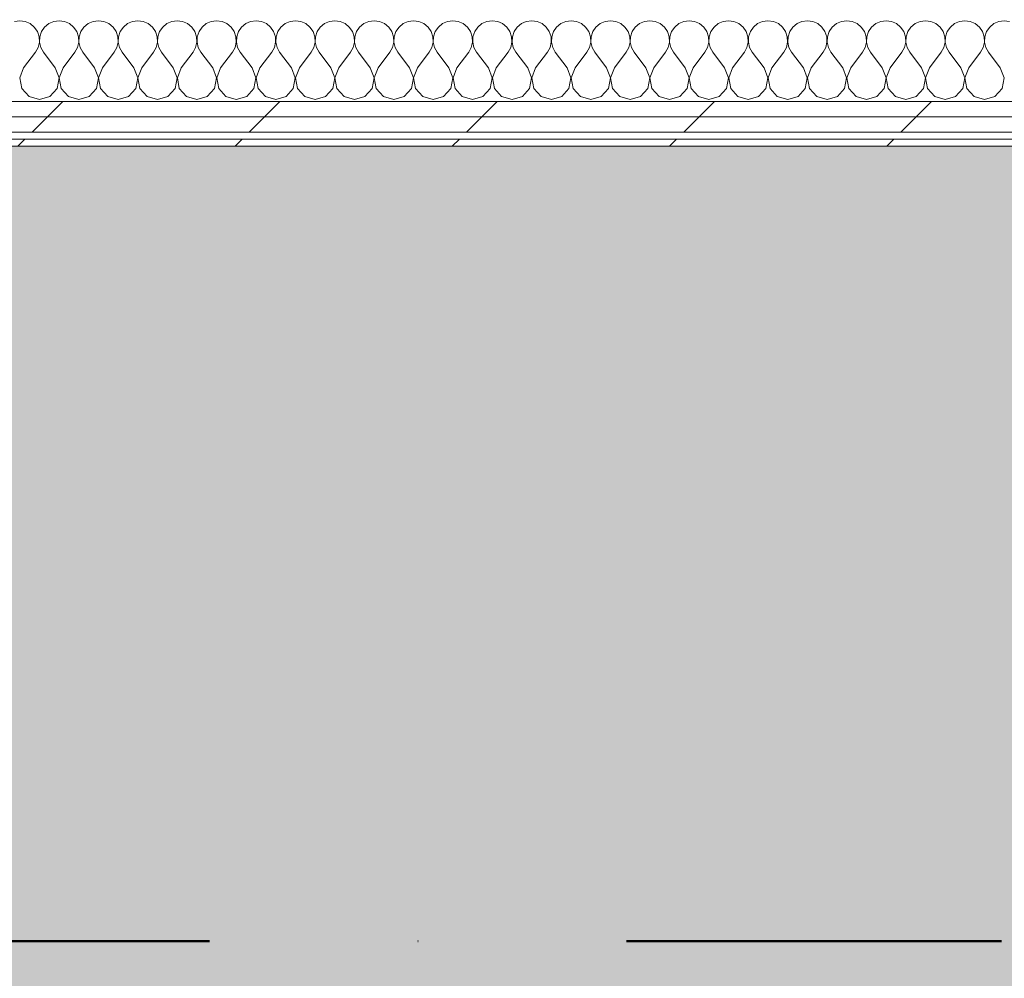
# Model space of a CAD drawing. Header units: millimetres. Extents: x -30280 to 19093, y -19247 to 4746.
# Tile 159 of 198: x -5500 to -4667, y -17788 to -16977. Entities that reach past the tile are written whole.
import ezdxf

# ---------------------------------------------------------------- set-up
doc = ezdxf.new("R2010")
doc.units = ezdxf.units.MM
doc.header["$MEASUREMENT"] = 0
doc.linetypes.add('Punto & Rayas', pattern=[670.277762, 317.5, -176.388889, 0, -176.388874])
doc.linetypes.add('Wipeout_Contour', pattern=[1000, 0, -1000])
for name, color, linetype, lineweight, true_color in [('01_2D_Ambit_Pluma_Nº__242', 7, 'Continuous', 50, 0xfb0013), ('14_PAV_Paviment existent_Pluma_Nº__197', 7, 'Continuous', 0, 0xffe68e), ('Nuevo_08_E_Envans secs_Pluma_Nº__102', 7, 'Continuous', 5, 0xcccccc), ('Nuevo_08_E_Envans secs_Pluma_Nº__171', 171, 'Continuous', 13, 0xaaaaff), ('Nuevo_08_E_Envans secs_Pluma_Nº__177', 7, 'Continuous', 15, 0xf7e046)]:
    doc.layers.add(name, color=color, linetype=linetype, lineweight=lineweight, true_color=true_color)
doc.layers.add('14_PAV_Paviment existent', color=7, linetype='Continuous')
doc.layers.add('Nuevo_08_E_Envans secs', color=7, linetype='Continuous')
doc.layers.add('Nuevo_08_E_Envans secs_Pluma_Nº__1', color=7, linetype='Continuous', lineweight=5)
pattern_1 = [(45, (0, 0), (-183.8478, 183.8478), [195, -65]), (45, (7e-14, 183.85), (-183.8478, 183.8478), [195, -65])]

# ---------------------------------------------------------------- blocks, each defined once
blk = doc.blocks.new('Forjado_5_1', base_point=(6678.89, -19246.58))
at = {"layer": '14_PAV_Paviment existent_Pluma_Nº__197', "linetype": 'Continuous', "lineweight": 0, "true_color": 0xffe68e}
blk.add_hatch(color=41, dxfattribs=at).paths.add_polyline_path([(6678.89, -19246.58), (6678.89, -17083.98), (-28038.68, -17083.98), (-28050.85, -19246.58)])
at = {"layer": '14_PAV_Paviment existent_Pluma_Nº__197', "color": 41, "linetype": 'Continuous', "lineweight": 0, "true_color": 0xffe68e, "flags": 128}
blk.add_lwpolyline([(6678.89, -19246.58), (-28050.85, -19246.58), (-28038.68, -17083.98), (6678.89, -17083.98)], close=True, dxfattribs=at)
blk = doc.blocks.new('*X139')
at = {"layer": 'Nuevo_08_E_Envans secs_Pluma_Nº__102', "color": 254, "linetype": 'Continuous', "lineweight": 5, "true_color": 0xcccccc}
for p, q in [((-5500, -16977.64), (-5504.55, -16978.28)), ((-5495.45, -16978.28), (-5500, -16977.64)), ((-5491.24, -16980.13), (-5495.45, -16978.28)), ((-5487.7, -16983.07), (-5491.24, -16980.13)), ((-5485.09, -16986.86), (-5487.7, -16983.07)), ((-5478.97, -16983.07), (-5481.57, -16986.86)), ((-5475.43, -16980.13), (-5478.97, -16983.07)), ((-5471.22, -16978.28), (-5475.43, -16980.13)), ((-5466.67, -16977.64), (-5471.22, -16978.28)), ((-5462.11, -16978.28), (-5466.67, -16977.64)), ((-5457.9, -16980.13), (-5462.11, -16978.28)), ((-5454.36, -16983.07), (-5457.9, -16980.13)), ((-5451.76, -16986.86), (-5454.36, -16983.07)), ((-5445.64, -16983.07), (-5448.24, -16986.86)), ((-5442.1, -16980.13), (-5445.64, -16983.07)), ((-5437.89, -16978.28), (-5442.1, -16980.13)), ((-5433.33, -16977.64), (-5437.89, -16978.28)), ((-5428.78, -16978.28), (-5433.33, -16977.64)), ((-5424.57, -16980.13), (-5428.78, -16978.28)), ((-5421.03, -16983.07), (-5424.57, -16980.13)), ((-5418.43, -16986.86), (-5421.03, -16983.07)), ((-5412.3, -16983.07), (-5414.91, -16986.86)), ((-5408.76, -16980.13), (-5412.3, -16983.07)), ((-5404.55, -16978.28), (-5408.76, -16980.13)), ((-5400, -16977.64), (-5404.55, -16978.28)), ((-5395.45, -16978.28), (-5400, -16977.64)), ((-5391.24, -16980.13), (-5395.45, -16978.28)), ((-5387.7, -16983.07), (-5391.24, -16980.13)), ((-5385.09, -16986.86), (-5387.7, -16983.07)), ((-5378.97, -16983.07), (-5381.57, -16986.86)), ((-5375.43, -16980.13), (-5378.97, -16983.07)), ((-5371.22, -16978.28), (-5375.43, -16980.13)), ((-5366.67, -16977.64), (-5371.22, -16978.28)), ((-5362.11, -16978.28), (-5366.67, -16977.64)), ((-5357.9, -16980.13), (-5362.11, -16978.28)), ((-5354.36, -16983.07), (-5357.9, -16980.13)), ((-5351.76, -16986.86), (-5354.36, -16983.07)), ((-5345.64, -16983.07), (-5348.24, -16986.86)), ((-5342.1, -16980.13), (-5345.64, -16983.07)), ((-5337.89, -16978.28), (-5342.1, -16980.13)), ((-5333.33, -16977.64), (-5337.89, -16978.28)), ((-5328.78, -16978.28), (-5333.33, -16977.64)), ((-5324.57, -16980.13), (-5328.78, -16978.28)), ((-5321.03, -16983.07), (-5324.57, -16980.13)), ((-5318.43, -16986.86), (-5321.03, -16983.07)), ((-5312.3, -16983.07), (-5314.91, -16986.86)), ((-5308.76, -16980.13), (-5312.3, -16983.07)), ((-5304.55, -16978.28), (-5308.76, -16980.13)), ((-5300, -16977.64), (-5304.55, -16978.28)), ((-5295.45, -16978.28), (-5300, -16977.64)), ((-5291.24, -16980.13), (-5295.45, -16978.28)), ((-5287.7, -16983.07), (-5291.24, -16980.13)), ((-5285.09, -16986.86), (-5287.7, -16983.07)), ((-5278.97, -16983.07), (-5281.57, -16986.86)), ((-5275.43, -16980.13), (-5278.97, -16983.07)), ((-5271.22, -16978.28), (-5275.43, -16980.13)), ((-5266.67, -16977.64), (-5271.22, -16978.28)), ((-5262.11, -16978.28), (-5266.67, -16977.64)), ((-5257.9, -16980.13), (-5262.11, -16978.28)), ((-5254.36, -16983.07), (-5257.9, -16980.13)), ((-5251.76, -16986.86), (-5254.36, -16983.07)), ((-5245.64, -16983.07), (-5248.24, -16986.86)), ((-5242.1, -16980.13), (-5245.64, -16983.07)), ((-5237.89, -16978.28), (-5242.1, -16980.13)), ((-5233.33, -16977.64), (-5237.89, -16978.28)), ((-5228.78, -16978.28), (-5233.33, -16977.64)), ((-5224.57, -16980.13), (-5228.78, -16978.28)), ((-5221.03, -16983.07), (-5224.57, -16980.13)), ((-5218.43, -16986.86), (-5221.03, -16983.07)), ((-5212.3, -16983.07), (-5214.91, -16986.86)), ((-5208.76, -16980.13), (-5212.3, -16983.07)), ((-5204.55, -16978.28), (-5208.76, -16980.13)), ((-5200, -16977.64), (-5204.55, -16978.28)), ((-5195.45, -16978.28), (-5200, -16977.64)), ((-5191.24, -16980.13), (-5195.45, -16978.28)), ((-5187.7, -16983.07), (-5191.24, -16980.13)), ((-5185.09, -16986.86), (-5187.7, -16983.07)), ((-5178.97, -16983.07), (-5181.57, -16986.86)), ((-5175.43, -16980.13), (-5178.97, -16983.07)), ((-5171.22, -16978.28), (-5175.43, -16980.13)), ((-5166.67, -16977.64), (-5171.22, -16978.28)), ((-5162.11, -16978.28), (-5166.67, -16977.64)), ((-5157.9, -16980.13), (-5162.11, -16978.28)), ((-5154.36, -16983.07), (-5157.9, -16980.13)), ((-5151.76, -16986.86), (-5154.36, -16983.07)), ((-5145.64, -16983.07), (-5148.24, -16986.86)), ((-5142.1, -16980.13), (-5145.64, -16983.07)), ((-5137.89, -16978.28), (-5142.1, -16980.13)), ((-5133.33, -16977.64), (-5137.89, -16978.28)), ((-5128.78, -16978.28), (-5133.33, -16977.64)), ((-5124.57, -16980.13), (-5128.78, -16978.28)), ((-5121.03, -16983.07), (-5124.57, -16980.13)), ((-5118.43, -16986.86), (-5121.03, -16983.07)), ((-5112.3, -16983.07), (-5114.91, -16986.86)), ((-5108.76, -16980.13), (-5112.3, -16983.07)), ((-5104.55, -16978.28), (-5108.76, -16980.13)), ((-5100, -16977.64), (-5104.55, -16978.28)), ((-5095.45, -16978.28), (-5100, -16977.64)), ((-5091.24, -16980.13), (-5095.45, -16978.28)), ((-5087.7, -16983.07), (-5091.24, -16980.13)), ((-5085.09, -16986.86), (-5087.7, -16983.07)), ((-5078.97, -16983.07), (-5081.57, -16986.86)), ((-5075.43, -16980.13), (-5078.97, -16983.07)), ((-5071.22, -16978.28), (-5075.43, -16980.13)), ((-5066.67, -16977.64), (-5071.22, -16978.28)), ((-5062.11, -16978.28), (-5066.67, -16977.64)), ((-5057.9, -16980.13), (-5062.11, -16978.28)), ((-5054.36, -16983.07), (-5057.9, -16980.13)), ((-5051.76, -16986.86), (-5054.36, -16983.07)), ((-5045.64, -16983.07), (-5048.24, -16986.86)), ((-5042.1, -16980.13), (-5045.64, -16983.07)), ((-5037.89, -16978.28), (-5042.1, -16980.13)), ((-5033.33, -16977.64), (-5037.89, -16978.28)), ((-5028.78, -16978.28), (-5033.33, -16977.64)), ((-5024.57, -16980.13), (-5028.78, -16978.28)), ((-5021.03, -16983.07), (-5024.57, -16980.13)), ((-5018.43, -16986.86), (-5021.03, -16983.07)), ((-5012.3, -16983.07), (-5014.91, -16986.86)), ((-5008.76, -16980.13), (-5012.3, -16983.07)), ((-5004.55, -16978.28), (-5008.76, -16980.13)), ((-5000, -16977.64), (-5004.55, -16978.28)), ((-4995.45, -16978.28), (-5000, -16977.64)), ((-4991.24, -16980.13), (-4995.45, -16978.28)), ((-4987.7, -16983.07), (-4991.24, -16980.13)), ((-4985.09, -16986.86), (-4987.7, -16983.07)), ((-4978.97, -16983.07), (-4981.57, -16986.86)), ((-4975.43, -16980.13), (-4978.97, -16983.07)), ((-4971.22, -16978.28), (-4975.43, -16980.13)), ((-4966.67, -16977.64), (-4971.22, -16978.28)), ((-4962.11, -16978.28), (-4966.67, -16977.64)), ((-4957.9, -16980.13), (-4962.11, -16978.28)), ((-4954.36, -16983.07), (-4957.9, -16980.13)), ((-4951.76, -16986.86), (-4954.36, -16983.07)), ((-4945.64, -16983.07), (-4948.24, -16986.86)), ((-4942.1, -16980.13), (-4945.64, -16983.07)), ((-4937.89, -16978.28), (-4942.1, -16980.13)), ((-4933.33, -16977.64), (-4937.89, -16978.28)), ((-4928.78, -16978.28), (-4933.33, -16977.64)), ((-4924.57, -16980.13), (-4928.78, -16978.28)), ((-4921.03, -16983.07), (-4924.57, -16980.13)), ((-4918.43, -16986.86), (-4921.03, -16983.07)), ((-4912.3, -16983.07), (-4914.91, -16986.86)), ((-4908.76, -16980.13), (-4912.3, -16983.07)), ((-4904.55, -16978.28), (-4908.76, -16980.13)), ((-4900, -16977.64), (-4904.55, -16978.28)), ((-4895.45, -16978.28), (-4900, -16977.64)), ((-4891.24, -16980.13), (-4895.45, -16978.28)), ((-4887.7, -16983.07), (-4891.24, -16980.13)), ((-4885.09, -16986.86), (-4887.7, -16983.07)), ((-4878.97, -16983.07), (-4881.57, -16986.86)), ((-4875.43, -16980.13), (-4878.97, -16983.07)), ((-4871.22, -16978.28), (-4875.43, -16980.13)), ((-4866.67, -16977.64), (-4871.22, -16978.28)), ((-4862.11, -16978.28), (-4866.67, -16977.64)), ((-4857.9, -16980.13), (-4862.11, -16978.28)), ((-4854.36, -16983.07), (-4857.9, -16980.13)), ((-4851.76, -16986.86), (-4854.36, -16983.07)), ((-4845.64, -16983.07), (-4848.24, -16986.86)), ((-4842.1, -16980.13), (-4845.64, -16983.07)), ((-4837.89, -16978.28), (-4842.1, -16980.13)), ((-4833.33, -16977.64), (-4837.89, -16978.28)), ((-4828.78, -16978.28), (-4833.33, -16977.64)), ((-4824.57, -16980.13), (-4828.78, -16978.28)), ((-4821.03, -16983.07), (-4824.57, -16980.13)), ((-4818.43, -16986.86), (-4821.03, -16983.07)), ((-4812.3, -16983.07), (-4814.91, -16986.86)), ((-4808.76, -16980.13), (-4812.3, -16983.07)), ((-4804.55, -16978.28), (-4808.76, -16980.13)), ((-4800, -16977.64), (-4804.55, -16978.28)), ((-4795.45, -16978.28), (-4800, -16977.64)), ((-4791.24, -16980.13), (-4795.45, -16978.28)), ((-4787.7, -16983.07), (-4791.24, -16980.13)), ((-4785.09, -16986.86), (-4787.7, -16983.07)), ((-4778.97, -16983.07), (-4781.57, -16986.86)), ((-4775.43, -16980.13), (-4778.97, -16983.07)), ((-4771.22, -16978.28), (-4775.43, -16980.13)), ((-4766.67, -16977.64), (-4771.22, -16978.28)), ((-4762.11, -16978.28), (-4766.67, -16977.64)), ((-4757.9, -16980.13), (-4762.11, -16978.28)), ((-4754.36, -16983.07), (-4757.9, -16980.13)), ((-4751.76, -16986.86), (-4754.36, -16983.07)), ((-4745.64, -16983.07), (-4748.24, -16986.86)), ((-4742.1, -16980.13), (-4745.64, -16983.07)), ((-4737.89, -16978.28), (-4742.1, -16980.13)), ((-4733.33, -16977.64), (-4737.89, -16978.28)), ((-4728.78, -16978.28), (-4733.33, -16977.64)), ((-4724.57, -16980.13), (-4728.78, -16978.28)), ((-4721.03, -16983.07), (-4724.57, -16980.13)), ((-4718.43, -16986.86), (-4721.03, -16983.07)), ((-4712.3, -16983.07), (-4714.91, -16986.86)), ((-4708.76, -16980.13), (-4712.3, -16983.07)), ((-4704.55, -16978.28), (-4708.76, -16980.13)), ((-4700, -16977.64), (-4704.55, -16978.28)), ((-4695.45, -16978.28), (-4700, -16977.64)), ((-4691.24, -16980.13), (-4695.45, -16978.28)), ((-4687.7, -16983.07), (-4691.24, -16980.13)), ((-4685.09, -16986.86), (-4687.7, -16983.07)), ((-4678.97, -16983.07), (-4681.57, -16986.86)), ((-4675.43, -16980.13), (-4678.97, -16983.07)), ((-4671.22, -16978.28), (-4675.43, -16980.13)), ((-4666.67, -16977.64), (-4671.22, -16978.28)), ((-4662.11, -16978.28), (-4666.67, -16977.64)), ((-5483.62, -16991.21), (-5485.09, -16986.86)), ((-5483.4, -16995.81), (-5483.62, -16991.21)), ((-5483.04, -16991.21), (-5483.27, -16995.81)), ((-5481.57, -16986.86), (-5483.04, -16991.21)), ((-5450.29, -16991.21), (-5451.76, -16986.86)), ((-5450.07, -16995.81), (-5450.29, -16991.21)), ((-5449.71, -16991.21), (-5449.93, -16995.81)), ((-5448.24, -16986.86), (-5449.71, -16991.21)), ((-5416.96, -16991.21), (-5418.43, -16986.86)), ((-5416.73, -16995.81), (-5416.96, -16991.21)), ((-5416.38, -16991.21), (-5416.6, -16995.81)), ((-5414.91, -16986.86), (-5416.38, -16991.21)), ((-5383.62, -16991.21), (-5385.09, -16986.86)), ((-5383.4, -16995.81), (-5383.62, -16991.21)), ((-5383.04, -16991.21), (-5383.27, -16995.81)), ((-5381.57, -16986.86), (-5383.04, -16991.21)), ((-5350.29, -16991.21), (-5351.76, -16986.86)), ((-5350.07, -16995.81), (-5350.29, -16991.21)), ((-5349.71, -16991.21), (-5349.93, -16995.81)), ((-5348.24, -16986.86), (-5349.71, -16991.21)), ((-5316.96, -16991.21), (-5318.43, -16986.86)), ((-5316.73, -16995.81), (-5316.96, -16991.21)), ((-5316.38, -16991.21), (-5316.6, -16995.81)), ((-5314.91, -16986.86), (-5316.38, -16991.21)), ((-5283.62, -16991.21), (-5285.09, -16986.86)), ((-5283.4, -16995.81), (-5283.62, -16991.21)), ((-5283.04, -16991.21), (-5283.27, -16995.81)), ((-5281.57, -16986.86), (-5283.04, -16991.21)), ((-5250.29, -16991.21), (-5251.76, -16986.86)), ((-5250.07, -16995.81), (-5250.29, -16991.21)), ((-5249.71, -16991.21), (-5249.93, -16995.81)), ((-5248.24, -16986.86), (-5249.71, -16991.21)), ((-5216.96, -16991.21), (-5218.43, -16986.86)), ((-5216.73, -16995.81), (-5216.96, -16991.21)), ((-5216.38, -16991.21), (-5216.6, -16995.81)), ((-5214.91, -16986.86), (-5216.38, -16991.21)), ((-5183.62, -16991.21), (-5185.09, -16986.86)), ((-5183.4, -16995.81), (-5183.62, -16991.21)), ((-5183.04, -16991.21), (-5183.27, -16995.81)), ((-5181.57, -16986.86), (-5183.04, -16991.21)), ((-5150.29, -16991.21), (-5151.76, -16986.86)), ((-5150.07, -16995.81), (-5150.29, -16991.21)), ((-5149.71, -16991.21), (-5149.93, -16995.81)), ((-5148.24, -16986.86), (-5149.71, -16991.21)), ((-5116.96, -16991.21), (-5118.43, -16986.86)), ((-5116.73, -16995.81), (-5116.96, -16991.21)), ((-5116.38, -16991.21), (-5116.6, -16995.81)), ((-5114.91, -16986.86), (-5116.38, -16991.21)), ((-5083.62, -16991.21), (-5085.09, -16986.86)), ((-5083.4, -16995.81), (-5083.62, -16991.21)), ((-5083.04, -16991.21), (-5083.27, -16995.81)), ((-5081.57, -16986.86), (-5083.04, -16991.21)), ((-5050.29, -16991.21), (-5051.76, -16986.86)), ((-5050.07, -16995.81), (-5050.29, -16991.21)), ((-5049.71, -16991.21), (-5049.93, -16995.81)), ((-5048.24, -16986.86), (-5049.71, -16991.21)), ((-5016.96, -16991.21), (-5018.43, -16986.86)), ((-5016.73, -16995.81), (-5016.96, -16991.21)), ((-5016.38, -16991.21), (-5016.6, -16995.81)), ((-5014.91, -16986.86), (-5016.38, -16991.21)), ((-4983.62, -16991.21), (-4985.09, -16986.86)), ((-4983.4, -16995.81), (-4983.62, -16991.21)), ((-4983.04, -16991.21), (-4983.27, -16995.81)), ((-4981.57, -16986.86), (-4983.04, -16991.21)), ((-4950.29, -16991.21), (-4951.76, -16986.86)), ((-4950.07, -16995.81), (-4950.29, -16991.21)), ((-4949.71, -16991.21), (-4949.93, -16995.81)), ((-4948.24, -16986.86), (-4949.71, -16991.21)), ((-4916.96, -16991.21), (-4918.43, -16986.86)), ((-4916.73, -16995.81), (-4916.96, -16991.21)), ((-4916.38, -16991.21), (-4916.6, -16995.81)), ((-4914.91, -16986.86), (-4916.38, -16991.21)), ((-4883.62, -16991.21), (-4885.09, -16986.86)), ((-4883.4, -16995.81), (-4883.62, -16991.21)), ((-4883.04, -16991.21), (-4883.27, -16995.81)), ((-4881.57, -16986.86), (-4883.04, -16991.21)), ((-4850.29, -16991.21), (-4851.76, -16986.86)), ((-4850.07, -16995.81), (-4850.29, -16991.21)), ((-4849.71, -16991.21), (-4849.93, -16995.81)), ((-4848.24, -16986.86), (-4849.71, -16991.21)), ((-4816.96, -16991.21), (-4818.43, -16986.86)), ((-4816.73, -16995.81), (-4816.96, -16991.21)), ((-4816.38, -16991.21), (-4816.6, -16995.81)), ((-4814.91, -16986.86), (-4816.38, -16991.21)), ((-4783.62, -16991.21), (-4785.09, -16986.86)), ((-4783.4, -16995.81), (-4783.62, -16991.21)), ((-4783.04, -16991.21), (-4783.27, -16995.81)), ((-4781.57, -16986.86), (-4783.04, -16991.21)), ((-4750.29, -16991.21), (-4751.76, -16986.86)), ((-4750.07, -16995.81), (-4750.29, -16991.21)), ((-4749.71, -16991.21), (-4749.93, -16995.81)), ((-4748.24, -16986.86), (-4749.71, -16991.21)), ((-4716.96, -16991.21), (-4718.43, -16986.86)), ((-4716.73, -16995.81), (-4716.96, -16991.21)), ((-4716.38, -16991.21), (-4716.6, -16995.81)), ((-4714.91, -16986.86), (-4716.38, -16991.21)), ((-4683.62, -16991.21), (-4685.09, -16986.86)), ((-4683.4, -16995.81), (-4683.62, -16991.21)), ((-4683.04, -16991.21), (-4683.27, -16995.81)), ((-4681.57, -16986.86), (-4683.04, -16991.21)), ((-5486.67, -17004.31), (-5484.44, -17000.28)), ((-5484.44, -17000.28), (-5483.4, -16995.81)), ((-5483.27, -16995.81), (-5482.23, -17000.28)), ((-5482.23, -17000.28), (-5480, -17004.31)), ((-5453.33, -17004.31), (-5451.11, -17000.28)), ((-5451.11, -17000.28), (-5450.07, -16995.81)), ((-5449.93, -16995.81), (-5448.89, -17000.28)), ((-5448.89, -17000.28), (-5446.67, -17004.31)), ((-5420, -17004.31), (-5417.77, -17000.28)), ((-5417.77, -17000.28), (-5416.73, -16995.81)), ((-5416.6, -16995.81), (-5415.56, -17000.28)), ((-5415.56, -17000.28), (-5413.33, -17004.31)), ((-5386.67, -17004.31), (-5384.44, -17000.28)), ((-5384.44, -17000.28), (-5383.4, -16995.81)), ((-5383.27, -16995.81), (-5382.23, -17000.28)), ((-5382.23, -17000.28), (-5380, -17004.31)), ((-5353.33, -17004.31), (-5351.11, -17000.28)), ((-5351.11, -17000.28), (-5350.07, -16995.81)), ((-5349.93, -16995.81), (-5348.89, -17000.28)), ((-5348.89, -17000.28), (-5346.67, -17004.31)), ((-5320, -17004.31), (-5317.77, -17000.28)), ((-5317.77, -17000.28), (-5316.73, -16995.81)), ((-5316.6, -16995.81), (-5315.56, -17000.28)), ((-5315.56, -17000.28), (-5313.33, -17004.31)), ((-5286.67, -17004.31), (-5284.44, -17000.28)), ((-5284.44, -17000.28), (-5283.4, -16995.81)), ((-5283.27, -16995.81), (-5282.23, -17000.28)), ((-5282.23, -17000.28), (-5280, -17004.31)), ((-5253.33, -17004.31), (-5251.11, -17000.28)), ((-5251.11, -17000.28), (-5250.07, -16995.81)), ((-5249.93, -16995.81), (-5248.89, -17000.28)), ((-5248.89, -17000.28), (-5246.67, -17004.31)), ((-5220, -17004.31), (-5217.77, -17000.28)), ((-5217.77, -17000.28), (-5216.73, -16995.81)), ((-5216.6, -16995.81), (-5215.56, -17000.28)), ((-5215.56, -17000.28), (-5213.33, -17004.31)), ((-5186.67, -17004.31), (-5184.44, -17000.28)), ((-5184.44, -17000.28), (-5183.4, -16995.81)), ((-5183.27, -16995.81), (-5182.23, -17000.28)), ((-5182.23, -17000.28), (-5180, -17004.31)), ((-5153.33, -17004.31), (-5151.11, -17000.28)), ((-5151.11, -17000.28), (-5150.07, -16995.81)), ((-5149.93, -16995.81), (-5148.89, -17000.28)), ((-5148.89, -17000.28), (-5146.67, -17004.31)), ((-5120, -17004.31), (-5117.77, -17000.28)), ((-5117.77, -17000.28), (-5116.73, -16995.81)), ((-5116.6, -16995.81), (-5115.56, -17000.28)), ((-5115.56, -17000.28), (-5113.33, -17004.31)), ((-5086.67, -17004.31), (-5084.44, -17000.28)), ((-5084.44, -17000.28), (-5083.4, -16995.81)), ((-5083.27, -16995.81), (-5082.23, -17000.28)), ((-5082.23, -17000.28), (-5080, -17004.31)), ((-5053.33, -17004.31), (-5051.11, -17000.28)), ((-5051.11, -17000.28), (-5050.07, -16995.81)), ((-5049.93, -16995.81), (-5048.89, -17000.28)), ((-5048.89, -17000.28), (-5046.67, -17004.31)), ((-5020, -17004.31), (-5017.77, -17000.28)), ((-5017.77, -17000.28), (-5016.73, -16995.81)), ((-5016.6, -16995.81), (-5015.56, -17000.28)), ((-5015.56, -17000.28), (-5013.33, -17004.31)), ((-4986.67, -17004.31), (-4984.44, -17000.28)), ((-4984.44, -17000.28), (-4983.4, -16995.81)), ((-4983.27, -16995.81), (-4982.23, -17000.28)), ((-4982.23, -17000.28), (-4980, -17004.31)), ((-4953.33, -17004.31), (-4951.11, -17000.28)), ((-4951.11, -17000.28), (-4950.07, -16995.81)), ((-4949.93, -16995.81), (-4948.89, -17000.28)), ((-4948.89, -17000.28), (-4946.67, -17004.31)), ((-4920, -17004.31), (-4917.77, -17000.28)), ((-4917.77, -17000.28), (-4916.73, -16995.81)), ((-4916.6, -16995.81), (-4915.56, -17000.28)), ((-4915.56, -17000.28), (-4913.33, -17004.31)), ((-4886.67, -17004.31), (-4884.44, -17000.28)), ((-4884.44, -17000.28), (-4883.4, -16995.81)), ((-4883.27, -16995.81), (-4882.23, -17000.28)), ((-4882.23, -17000.28), (-4880, -17004.31)), ((-4853.33, -17004.31), (-4851.11, -17000.28)), ((-4851.11, -17000.28), (-4850.07, -16995.81)), ((-4849.93, -16995.81), (-4848.89, -17000.28)), ((-4848.89, -17000.28), (-4846.67, -17004.31)), ((-4820, -17004.31), (-4817.77, -17000.28)), ((-4817.77, -17000.28), (-4816.73, -16995.81)), ((-4816.6, -16995.81), (-4815.56, -17000.28)), ((-4815.56, -17000.28), (-4813.33, -17004.31)), ((-4786.67, -17004.31), (-4784.44, -17000.28)), ((-4784.44, -17000.28), (-4783.4, -16995.81)), ((-4783.27, -16995.81), (-4782.23, -17000.28)), ((-4782.23, -17000.28), (-4780, -17004.31)), ((-4753.33, -17004.31), (-4751.11, -17000.28)), ((-4751.11, -17000.28), (-4750.07, -16995.81)), ((-4749.93, -16995.81), (-4748.89, -17000.28)), ((-4748.89, -17000.28), (-4746.67, -17004.31)), ((-4720, -17004.31), (-4717.77, -17000.28)), ((-4717.77, -17000.28), (-4716.73, -16995.81)), ((-4716.6, -16995.81), (-4715.56, -17000.28)), ((-4715.56, -17000.28), (-4713.33, -17004.31)), ((-4686.67, -17004.31), (-4684.44, -17000.28)), ((-4684.44, -17000.28), (-4683.4, -16995.81)), ((-4683.27, -16995.81), (-4682.23, -17000.28)), ((-4682.23, -17000.28), (-4680, -17004.31)), ((-5496.67, -17017.64), (-5486.67, -17004.31)), ((-5470, -17017.64), (-5480, -17004.31)), ((-5463.33, -17017.64), (-5453.33, -17004.31)), ((-5436.67, -17017.64), (-5446.67, -17004.31)), ((-5430, -17017.64), (-5420, -17004.31)), ((-5403.33, -17017.64), (-5413.33, -17004.31)), ((-5396.67, -17017.64), (-5386.67, -17004.31)), ((-5370, -17017.64), (-5380, -17004.31)), ((-5363.33, -17017.64), (-5353.33, -17004.31)), ((-5336.67, -17017.64), (-5346.67, -17004.31)), ((-5330, -17017.64), (-5320, -17004.31)), ((-5303.33, -17017.64), (-5313.33, -17004.31)), ((-5296.67, -17017.64), (-5286.67, -17004.31)), ((-5270, -17017.64), (-5280, -17004.31)), ((-5263.33, -17017.64), (-5253.33, -17004.31)), ((-5236.67, -17017.64), (-5246.67, -17004.31)), ((-5230, -17017.64), (-5220, -17004.31)), ((-5203.33, -17017.64), (-5213.33, -17004.31)), ((-5196.67, -17017.64), (-5186.67, -17004.31)), ((-5170, -17017.64), (-5180, -17004.31)), ((-5163.33, -17017.64), (-5153.33, -17004.31)), ((-5136.67, -17017.64), (-5146.67, -17004.31)), ((-5130, -17017.64), (-5120, -17004.31)), ((-5103.33, -17017.64), (-5113.33, -17004.31)), ((-5096.67, -17017.64), (-5086.67, -17004.31)), ((-5070, -17017.64), (-5080, -17004.31)), ((-5063.33, -17017.64), (-5053.33, -17004.31)), ((-5036.67, -17017.64), (-5046.67, -17004.31)), ((-5030, -17017.64), (-5020, -17004.31)), ((-5003.33, -17017.64), (-5013.33, -17004.31)), ((-4996.67, -17017.64), (-4986.67, -17004.31)), ((-4970, -17017.64), (-4980, -17004.31)), ((-4963.33, -17017.64), (-4953.33, -17004.31)), ((-4936.67, -17017.64), (-4946.67, -17004.31)), ((-4930, -17017.64), (-4920, -17004.31)), ((-4903.33, -17017.64), (-4913.33, -17004.31)), ((-4896.67, -17017.64), (-4886.67, -17004.31)), ((-4870, -17017.64), (-4880, -17004.31)), ((-4863.33, -17017.64), (-4853.33, -17004.31)), ((-4836.67, -17017.64), (-4846.67, -17004.31)), ((-4830, -17017.64), (-4820, -17004.31)), ((-4803.33, -17017.64), (-4813.33, -17004.31)), ((-4796.67, -17017.64), (-4786.67, -17004.31)), ((-4770, -17017.64), (-4780, -17004.31)), ((-4763.33, -17017.64), (-4753.33, -17004.31)), ((-4736.67, -17017.64), (-4746.67, -17004.31)), ((-4730, -17017.64), (-4720, -17004.31)), ((-4703.33, -17017.64), (-4713.33, -17004.31)), ((-4696.67, -17017.64), (-4686.67, -17004.31)), ((-4670, -17017.64), (-4680, -17004.31)), ((-5496.67, -17017.64), (-5499.93, -17026.15)), ((-5466.73, -17026.15), (-5470, -17017.64)), ((-5463.33, -17017.64), (-5466.6, -17026.15)), ((-5433.4, -17026.15), (-5436.67, -17017.64)), ((-5430, -17017.64), (-5433.27, -17026.15)), ((-5400.07, -17026.15), (-5403.33, -17017.64)), ((-5396.67, -17017.64), (-5399.93, -17026.15)), ((-5366.73, -17026.15), (-5370, -17017.64)), ((-5363.33, -17017.64), (-5366.6, -17026.15)), ((-5333.4, -17026.15), (-5336.67, -17017.64)), ((-5330, -17017.64), (-5333.27, -17026.15)), ((-5300.07, -17026.15), (-5303.33, -17017.64)), ((-5296.67, -17017.64), (-5299.93, -17026.15)), ((-5266.73, -17026.15), (-5270, -17017.64)), ((-5263.33, -17017.64), (-5266.6, -17026.15)), ((-5233.4, -17026.15), (-5236.67, -17017.64)), ((-5230, -17017.64), (-5233.27, -17026.15)), ((-5200.07, -17026.15), (-5203.33, -17017.64)), ((-5196.67, -17017.64), (-5199.93, -17026.15)), ((-5166.73, -17026.15), (-5170, -17017.64)), ((-5163.33, -17017.64), (-5166.6, -17026.15)), ((-5133.4, -17026.15), (-5136.67, -17017.64)), ((-5130, -17017.64), (-5133.27, -17026.15)), ((-5100.07, -17026.15), (-5103.33, -17017.64)), ((-5096.67, -17017.64), (-5099.93, -17026.15)), ((-5066.73, -17026.15), (-5070, -17017.64)), ((-5063.33, -17017.64), (-5066.6, -17026.15)), ((-5033.4, -17026.15), (-5036.67, -17017.64)), ((-5030, -17017.64), (-5033.27, -17026.15)), ((-5000.07, -17026.15), (-5003.33, -17017.64)), ((-4996.67, -17017.64), (-4999.93, -17026.15)), ((-4966.73, -17026.15), (-4970, -17017.64)), ((-4963.33, -17017.64), (-4966.6, -17026.15)), ((-4933.4, -17026.15), (-4936.67, -17017.64)), ((-4930, -17017.64), (-4933.27, -17026.15)), ((-4900.07, -17026.15), (-4903.33, -17017.64)), ((-4896.67, -17017.64), (-4899.93, -17026.15)), ((-4866.73, -17026.15), (-4870, -17017.64)), ((-4863.33, -17017.64), (-4866.6, -17026.15)), ((-4833.4, -17026.15), (-4836.67, -17017.64)), ((-4830, -17017.64), (-4833.27, -17026.15)), ((-4800.07, -17026.15), (-4803.33, -17017.64)), ((-4796.67, -17017.64), (-4799.93, -17026.15)), ((-4766.73, -17026.15), (-4770, -17017.64)), ((-4763.33, -17017.64), (-4766.6, -17026.15)), ((-4733.4, -17026.15), (-4736.67, -17017.64)), ((-4730, -17017.64), (-4733.27, -17026.15)), ((-4700.07, -17026.15), (-4703.33, -17017.64)), ((-4696.67, -17017.64), (-4699.93, -17026.15)), ((-4666.73, -17026.15), (-4670, -17017.64)), ((-5499.93, -17026.15), (-5498.24, -17035.1)), ((-5468.43, -17035.1), (-5466.73, -17026.15)), ((-5466.6, -17026.15), (-5464.91, -17035.1)), ((-5435.09, -17035.1), (-5433.4, -17026.15)), ((-5433.27, -17026.15), (-5431.57, -17035.1)), ((-5401.76, -17035.1), (-5400.07, -17026.15)), ((-5399.93, -17026.15), (-5398.24, -17035.1)), ((-5368.43, -17035.1), (-5366.73, -17026.15)), ((-5366.6, -17026.15), (-5364.91, -17035.1)), ((-5335.09, -17035.1), (-5333.4, -17026.15)), ((-5333.27, -17026.15), (-5331.57, -17035.1)), ((-5301.76, -17035.1), (-5300.07, -17026.15)), ((-5299.93, -17026.15), (-5298.24, -17035.1)), ((-5268.43, -17035.1), (-5266.73, -17026.15)), ((-5266.6, -17026.15), (-5264.91, -17035.1)), ((-5235.09, -17035.1), (-5233.4, -17026.15)), ((-5233.27, -17026.15), (-5231.57, -17035.1)), ((-5201.76, -17035.1), (-5200.07, -17026.15)), ((-5199.93, -17026.15), (-5198.24, -17035.1)), ((-5168.43, -17035.1), (-5166.73, -17026.15)), ((-5166.6, -17026.15), (-5164.91, -17035.1)), ((-5135.09, -17035.1), (-5133.4, -17026.15)), ((-5133.27, -17026.15), (-5131.57, -17035.1)), ((-5101.76, -17035.1), (-5100.07, -17026.15)), ((-5099.93, -17026.15), (-5098.24, -17035.1)), ((-5068.43, -17035.1), (-5066.73, -17026.15)), ((-5066.6, -17026.15), (-5064.91, -17035.1)), ((-5035.09, -17035.1), (-5033.4, -17026.15)), ((-5033.27, -17026.15), (-5031.57, -17035.1)), ((-5001.76, -17035.1), (-5000.07, -17026.15)), ((-4999.93, -17026.15), (-4998.24, -17035.1)), ((-4968.43, -17035.1), (-4966.73, -17026.15)), ((-4966.6, -17026.15), (-4964.91, -17035.1)), ((-4935.09, -17035.1), (-4933.4, -17026.15)), ((-4933.27, -17026.15), (-4931.57, -17035.1)), ((-4901.76, -17035.1), (-4900.07, -17026.15)), ((-4899.93, -17026.15), (-4898.24, -17035.1)), ((-4868.43, -17035.1), (-4866.73, -17026.15)), ((-4866.6, -17026.15), (-4864.91, -17035.1)), ((-4835.09, -17035.1), (-4833.4, -17026.15)), ((-4833.27, -17026.15), (-4831.57, -17035.1)), ((-4801.76, -17035.1), (-4800.07, -17026.15)), ((-4799.93, -17026.15), (-4798.24, -17035.1)), ((-4768.43, -17035.1), (-4766.73, -17026.15)), ((-4766.6, -17026.15), (-4764.91, -17035.1)), ((-4735.09, -17035.1), (-4733.4, -17026.15)), ((-4733.27, -17026.15), (-4731.57, -17035.1)), ((-4701.76, -17035.1), (-4700.07, -17026.15)), ((-4699.93, -17026.15), (-4698.24, -17035.1)), ((-4668.43, -17035.1), (-4666.73, -17026.15)), ((-5498.24, -17035.1), (-5492.1, -17041.82)), ((-5492.1, -17041.82), (-5483.33, -17044.31)), ((-5483.33, -17044.31), (-5474.57, -17041.82)), ((-5474.57, -17041.82), (-5468.43, -17035.1)), ((-5464.91, -17035.1), (-5458.76, -17041.82)), ((-5458.76, -17041.82), (-5450, -17044.31)), ((-5450, -17044.31), (-5441.24, -17041.82)), ((-5441.24, -17041.82), (-5435.09, -17035.1)), ((-5431.57, -17035.1), (-5425.43, -17041.82)), ((-5425.43, -17041.82), (-5416.67, -17044.31)), ((-5416.67, -17044.31), (-5407.9, -17041.82)), ((-5407.9, -17041.82), (-5401.76, -17035.1)), ((-5398.24, -17035.1), (-5392.1, -17041.82)), ((-5392.1, -17041.82), (-5383.33, -17044.31)), ((-5383.33, -17044.31), (-5374.57, -17041.82)), ((-5374.57, -17041.82), (-5368.43, -17035.1)), ((-5364.91, -17035.1), (-5358.76, -17041.82)), ((-5358.76, -17041.82), (-5350, -17044.31)), ((-5350, -17044.31), (-5341.24, -17041.82)), ((-5341.24, -17041.82), (-5335.09, -17035.1)), ((-5331.57, -17035.1), (-5325.43, -17041.82)), ((-5325.43, -17041.82), (-5316.67, -17044.31)), ((-5316.67, -17044.31), (-5307.9, -17041.82)), ((-5307.9, -17041.82), (-5301.76, -17035.1)), ((-5298.24, -17035.1), (-5292.1, -17041.82)), ((-5292.1, -17041.82), (-5283.33, -17044.31)), ((-5283.33, -17044.31), (-5274.57, -17041.82)), ((-5274.57, -17041.82), (-5268.43, -17035.1)), ((-5264.91, -17035.1), (-5258.76, -17041.82)), ((-5258.76, -17041.82), (-5250, -17044.31)), ((-5250, -17044.31), (-5241.24, -17041.82)), ((-5241.24, -17041.82), (-5235.09, -17035.1)), ((-5231.57, -17035.1), (-5225.43, -17041.82)), ((-5225.43, -17041.82), (-5216.67, -17044.31)), ((-5216.67, -17044.31), (-5207.9, -17041.82)), ((-5207.9, -17041.82), (-5201.76, -17035.1)), ((-5198.24, -17035.1), (-5192.1, -17041.82)), ((-5192.1, -17041.82), (-5183.33, -17044.31)), ((-5183.33, -17044.31), (-5174.57, -17041.82)), ((-5174.57, -17041.82), (-5168.43, -17035.1)), ((-5164.91, -17035.1), (-5158.76, -17041.82)), ((-5158.76, -17041.82), (-5150, -17044.31)), ((-5150, -17044.31), (-5141.24, -17041.82)), ((-5141.24, -17041.82), (-5135.09, -17035.1)), ((-5131.57, -17035.1), (-5125.43, -17041.82)), ((-5125.43, -17041.82), (-5116.67, -17044.31)), ((-5116.67, -17044.31), (-5107.9, -17041.82)), ((-5107.9, -17041.82), (-5101.76, -17035.1)), ((-5098.24, -17035.1), (-5092.1, -17041.82)), ((-5092.1, -17041.82), (-5083.33, -17044.31)), ((-5083.33, -17044.31), (-5074.57, -17041.82)), ((-5074.57, -17041.82), (-5068.43, -17035.1)), ((-5064.91, -17035.1), (-5058.76, -17041.82)), ((-5058.76, -17041.82), (-5050, -17044.31)), ((-5050, -17044.31), (-5041.24, -17041.82)), ((-5041.24, -17041.82), (-5035.09, -17035.1)), ((-5031.57, -17035.1), (-5025.43, -17041.82)), ((-5025.43, -17041.82), (-5016.67, -17044.31)), ((-5016.67, -17044.31), (-5007.9, -17041.82)), ((-5007.9, -17041.82), (-5001.76, -17035.1)), ((-4998.24, -17035.1), (-4992.1, -17041.82)), ((-4992.1, -17041.82), (-4983.33, -17044.31)), ((-4983.33, -17044.31), (-4974.57, -17041.82)), ((-4974.57, -17041.82), (-4968.43, -17035.1)), ((-4964.91, -17035.1), (-4958.76, -17041.82)), ((-4958.76, -17041.82), (-4950, -17044.31)), ((-4950, -17044.31), (-4941.24, -17041.82)), ((-4941.24, -17041.82), (-4935.09, -17035.1)), ((-4931.57, -17035.1), (-4925.43, -17041.82)), ((-4925.43, -17041.82), (-4916.67, -17044.31)), ((-4916.67, -17044.31), (-4907.9, -17041.82)), ((-4907.9, -17041.82), (-4901.76, -17035.1)), ((-4898.24, -17035.1), (-4892.1, -17041.82)), ((-4892.1, -17041.82), (-4883.33, -17044.31)), ((-4883.33, -17044.31), (-4874.57, -17041.82)), ((-4874.57, -17041.82), (-4868.43, -17035.1)), ((-4864.91, -17035.1), (-4858.76, -17041.82)), ((-4858.76, -17041.82), (-4850, -17044.31)), ((-4850, -17044.31), (-4841.24, -17041.82)), ((-4841.24, -17041.82), (-4835.09, -17035.1)), ((-4831.57, -17035.1), (-4825.43, -17041.82)), ((-4825.43, -17041.82), (-4816.67, -17044.31)), ((-4816.67, -17044.31), (-4807.9, -17041.82)), ((-4807.9, -17041.82), (-4801.76, -17035.1)), ((-4798.24, -17035.1), (-4792.1, -17041.82)), ((-4792.1, -17041.82), (-4783.33, -17044.31)), ((-4783.33, -17044.31), (-4774.57, -17041.82)), ((-4774.57, -17041.82), (-4768.43, -17035.1)), ((-4764.91, -17035.1), (-4758.76, -17041.82)), ((-4758.76, -17041.82), (-4750, -17044.31)), ((-4750, -17044.31), (-4741.24, -17041.82)), ((-4741.24, -17041.82), (-4735.09, -17035.1)), ((-4731.57, -17035.1), (-4725.43, -17041.82)), ((-4725.43, -17041.82), (-4716.67, -17044.31)), ((-4716.67, -17044.31), (-4707.9, -17041.82)), ((-4707.9, -17041.82), (-4701.76, -17035.1)), ((-4698.24, -17035.1), (-4692.1, -17041.82)), ((-4692.1, -17041.82), (-4683.33, -17044.31)), ((-4683.33, -17044.31), (-4674.57, -17041.82)), ((-4674.57, -17041.82), (-4668.43, -17035.1))]:
    blk.add_line(p, q, dxfattribs=at)
blk = doc.blocks.new('Muro_63_1', base_point=(-18974.61, -17083.98))
at = {"color": 254, "linetype": 'Wipeout_Contour', "lineweight": 0, "ltscale": 71889.621763}
blk.add_wipeout([(-7017.89, -17071.98), (-3842.41, -17071.98), (-3842.41, -17058.98), (-7017.89, -17058.98)], dxfattribs=at).dxf.layer = 'Nuevo_08_E_Envans secs'
at = {"color": 254, "linetype": 'Wipeout_Contour', "lineweight": 0, "ltscale": 71948.537165}
blk.add_wipeout([(-3842.41, -17077.98), (-7017.89, -17077.98), (-7017.89, -17083.98), (-3842.41, -17083.98)], dxfattribs=at).dxf.layer = 'Nuevo_08_E_Envans secs'
at = {"layer": 'Nuevo_08_E_Envans secs_Pluma_Nº__171', "linetype": 'Continuous', "lineweight": 13, "true_color": 0xaaaaff}
h = blk.add_hatch(dxfattribs=at)
h.set_pattern_fill('Panellat_HPL_0001', color=161, style=0, pattern_type=2)
h.set_pattern_definition(pattern_1)
h.paths.add_polyline_path([(-3842.41, -17077.98), (-7017.89, -17077.98), (-7017.89, -17083.98), (-3842.41, -17083.98)])
at = {"layer": 'Nuevo_08_E_Envans secs_Pluma_Nº__177', "linetype": 'Continuous', "lineweight": 15, "true_color": 0xf7e046}
h = blk.add_hatch(dxfattribs=at)
h.set_pattern_fill('Panellat_HPL_0001', color=53, style=0, pattern_type=2)
h.set_pattern_definition(pattern_1)
h.paths.add_polyline_path([(-7017.89, -17071.98), (-3842.41, -17071.98), (-3842.41, -17058.98), (-7017.89, -17058.98)])
at = {"layer": 'Nuevo_08_E_Envans secs_Pluma_Nº__1', "color": 7, "linetype": 'Continuous', "lineweight": 5}
for p, q in [((-7017.89, -17071.98), (-3842.41, -17071.98)), ((-7017.89, -17077.98), (-3842.41, -17077.98))]:
    blk.add_line(p, q, dxfattribs=at)
at = {"layer": 'Nuevo_08_E_Envans secs_Pluma_Nº__1', "color": 7, "linetype": 'Continuous', "lineweight": 5, "flags": 128}
blk.add_lwpolyline([(-7017.89, -17083.98), (-3842.41, -17083.98)], dxfattribs=at)
at = {"color": 254, "linetype": 'Wipeout_Contour', "lineweight": 0, "ltscale": 71840.211947}
blk.add_wipeout([(-7017.89, -17058.98), (-3842.41, -17058.98), (-3842.41, -17045.98), (-7017.89, -17045.98)], dxfattribs=at).dxf.layer = 'Nuevo_08_E_Envans secs'
at = {"layer": 'Nuevo_08_E_Envans secs_Pluma_Nº__177', "linetype": 'Continuous', "lineweight": 15, "true_color": 0xf7e046}
h = blk.add_hatch(dxfattribs=at)
h.set_pattern_fill('Panellat_HPL_0001', color=53, style=0, pattern_type=2)
h.set_pattern_definition(pattern_1)
h.paths.add_polyline_path([(-7017.89, -17058.98), (-3842.41, -17058.98), (-3842.41, -17045.98), (-7017.89, -17045.98)])
at = {"layer": 'Nuevo_08_E_Envans secs_Pluma_Nº__1', "color": 7, "linetype": 'Continuous', "lineweight": 5}
for p, q in [((-6989.89, -17045.98), (-3842.41, -17045.98)), ((-7017.89, -17058.98), (-3842.41, -17058.98))]:
    blk.add_line(p, q, dxfattribs=at)
at = {"layer": 'Nuevo_08_E_Envans secs', "color": 7, "lineweight": 20}
blk.add_blockref('*X139', (0, 0), dxfattribs=at)

msp = doc.modelspace()

# ---------------------------------------------------------------- linework, layer by layer
at = {"layer": '01_2D_Ambit_Pluma_Nº__242', "color": 1, "linetype": 'Punto & Rayas', "lineweight": 50, "true_color": 0xfb0013, "flags": 128}
msp.add_lwpolyline([(-28416.58, -2249.59), (-28416.58, 4745.93), (7590.12, 4745.93), (7590.12, -1864.54), (6642.92, -1864.54), (6642.92, -11392.72), (6642.92, -17756.6), (-18985.87, -17756.6), (-18985.87, -11834.88), (-2447.9, -11834.88), (-2447.9, -2249.59)], close=True, dxfattribs=at)

# ---------------------------------------------------------------- block references
at = {"layer": '14_PAV_Paviment existent', "color": 41, "linetype": 'Continuous', "lineweight": 0, "true_color": 0xffe68e}
msp.add_blockref('Forjado_5_1', (6678.89, -19246.58), dxfattribs=at)

# ---------------------------------------------------------------- next in the draw order: block references
at = {"layer": 'Nuevo_08_E_Envans secs', "color": 7, "lineweight": 20}
msp.add_blockref('Muro_63_1', (-18974.61, -17083.98), dxfattribs=at)

doc.saveas('drawing.dxf')
